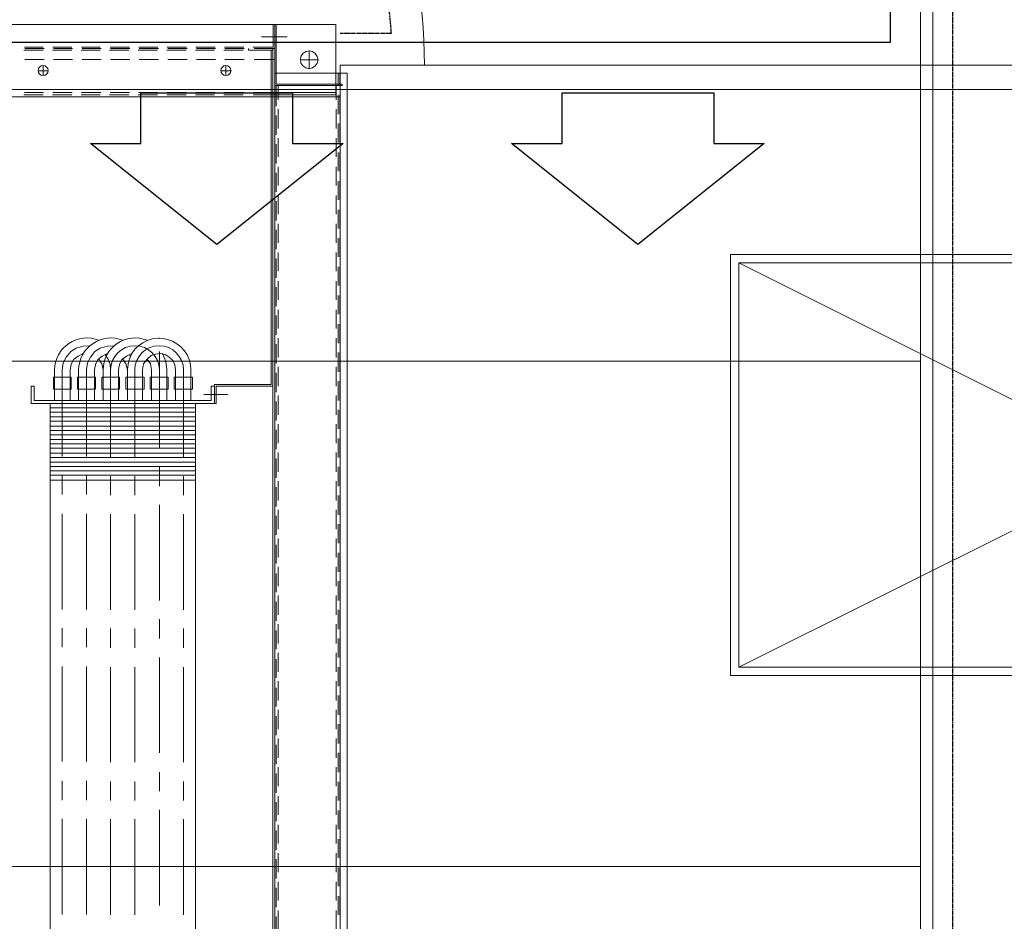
# Model space of a CAD drawing. Header units: millimetres. Extents: x -1574 to 74790, y -2818 to 13830.
# Tile 52 of 92: x 15488 to 16072, y 5426 to 5961. Entities that reach past the tile are written whole.
import ezdxf

# ---------------------------------------------------------------- set-up
doc = ezdxf.new("R2010")
doc.units = ezdxf.units.MM
doc.header["$MEASUREMENT"] = 0
doc.linetypes.add('DASHED', pattern=[0.75, 0.5, -0.25])
doc.layers.get('0').update_dxf_attribs({"lineweight": 5})
for name, color, linetype, lineweight, true_color in [('A-CEILING-01', 7, 'Continuous', 5, 0xd56ca8), ('A-CEILING-05', 7, 'Continuous', 5, 0x139b48), ('ACMV-DA-AD', 30, 'Continuous', 13, 0xff7f00), ('ACMV-FA-DUCT', 150, 'Continuous', 20, 0x007fff), ('ACMV-RA-DUCT', 1, 'Continuous', 20, 0xff0000), ('RCP LAYOUT', 9, 'Continuous', 13, 0x808080)]:
    doc.layers.add(name, color=color, linetype=linetype, lineweight=lineweight, true_color=true_color)
for name, color, linetype, true_color in [('ACMV-DUCT-THERMAL-EXT-INS', 9, 'DASHED', 0x808080), ('ACMV-EQP-CHW', 30, 'Continuous', 0xff7f00), ('ACMV-FA-FLOW ARROW', 140, 'Continuous', 0x00bfff), ('ACMV-GRD', 30, 'Continuous', 0xff7f00), ('DUCT ACCESS DOOR', 1, 'Continuous', 0xff0000)]:
    doc.layers.add(name, color=color, linetype=linetype, true_color=true_color)

# ---------------------------------------------------------------- blocks, each defined once
blk = doc.blocks.new('XR-CP-DS')
at = {"layer": 'A-CEILING-01', "true_color": 0x808080}
h = blk.add_hatch(dxfattribs=at)
h.set_pattern_fill('ANSI37', color=8, scale=2000)
edge = h.paths.add_edge_path()
edge.add_line((17350, 13380), (12020, 13380))
edge.add_line((12020, 13380), (12020, 13280))
edge.add_line((12020, 13280), (11820, 13280))
edge.add_line((11820, 13280), (11820, 13380))
edge.add_line((11820, 13380), (6090, 13380))
edge.add_line((6090, 13380), (6090, 13280))
edge.add_line((6090, 13280), (5890, 13280))
edge.add_line((5890, 13280), (5890, 13380))
edge.add_line((5890, 13380), (350, 13380))
edge.add_line((350, 13380), (200, 13380))
edge.add_line((200, 13380), (200, 4520))
edge.add_line((200, 4520), (650, 4520))
edge.add_line((650, 4520), (650, 4220))
edge.add_line((650, 4220), (200, 4220))
edge.add_line((200, 4220), (200, 3270))
edge.add_line((200, 3270), (3945, 3270))
edge.add_line((3945, 3270), (3945, 3920))
edge.add_line((3945, 3920), (6135, 3920))
edge.add_line((6135, 3920), (6135, 3270))
edge.add_line((6135, 3270), (9805, 3270))
edge.add_line((9805, 3270), (9805, 3070))
edge.add_line((9805, 3070), (10125.7, 3070))
edge.add_line((10125.7, 3070), (10125.7, 3423))
edge.add_line((10125.7, 3423), (11242.06, 4539.36))
edge.add_line((11242.06, 4539.36), (10770.13, 5011.3))
edge.add_line((10770.13, 5011.3), (11904.42, 6145.58))
edge.add_line((11904.42, 6145.58), (14298.83, 8540))
edge.add_line((14298.83, 8540), (14450, 8540))
edge.add_line((14450, 8540), (14450, 9620))
edge.add_line((14450, 9620), (14450, 12330))
edge.add_arc((15200, 12330), 750, 90, 180, ccw=False)
edge.add_line((15200, 13080), (17350, 13080))
edge.add_line((17350, 13080), (17350, 13380))
h.paths.add_polyline_path([(5890.13, 11294.23), (6090.12, 11294.23), (6090.12, 11094.22), (5890.13, 11094.22)], flags=16)
h.paths.add_polyline_path([(5890.13, 9330), (6090.12, 9330), (6090.12, 9129.99), (5890.13, 9129.99)], flags=16)
h.paths.add_polyline_path([(5890, 8418.41), (6090, 8418.41), (6090, 8218.41), (5890, 8218.41)], flags=16)
h.paths.add_polyline_path([(5890, 6030), (6090, 6030), (6090, 5829.99), (5890, 5829.99)], flags=16)
h.paths.add_polyline_path([(11820, 8418.41), (12020, 8418.41), (12020, 8218.41), (11820, 8218.41)], flags=16)
h.paths.add_polyline_path([(11820, 9330), (12020, 9330), (12020, 9129.99), (11820, 9129.99)], flags=16)
h.paths.add_polyline_path([(11820.13, 11294.23), (12020.12, 11294.23), (12020.12, 11094.22), (11820.13, 11094.22)], flags=16)
at = {"layer": 'A-CEILING-05', "color": 8, "linetype": 'Continuous', "true_color": 0x808080}
for p, q in [((16030, 3520), (16030, 9520)), ((14590, 5920), (17230, 5920))]:
    blk.add_line(p, q, dxfattribs=at)
blk = doc.blocks.new('FA-CBCD-1W-500x500')
at = {"layer": 'ACMV-FA-FLOW ARROW'}
for points in [[(-125, 395), (-200, 335), (-170, 335), (-170, 305), (-80, 305), (-80, 335), (-50, 335), (-125, 395)], [(125, 395), (50, 335), (80, 335), (80, 305), (170, 305), (170, 335), (200, 335), (125, 395)]]:
    blk.add_lwpolyline(points, dxfattribs=at)
at = {"layer": 'ACMV-GRD'}
blk.add_lwpolyline([(-275, 275), (275, 275), (275, -275), (-275, -275)], close=True, dxfattribs=at)
blk = doc.blocks.new('A$C5c7590bd')
at = {"layer": 'ACMV-DUCT-THERMAL-EXT-INS'}
blk.add_lwpolyline([(-3336.23, 1998.53), (-3361.26, 2449.09), (-3360.29, 2696.28), (-3360.29, 2883.47, -0.413414), (-2441.32, 3802.46), (203.74, 3806.26), (203.77, 9539), (841.77, 9539), (841.74, 3168.31), (-2441.28, 3164.46, 0.414227), (-2722.29, 2883.46), (-2722.29, 2446.78), (-2747.32, 1995.8)], format="xyb", dxfattribs=at)
at = {"layer": 'ACMV-FA-DUCT'}
for points in [[(222.74, 7243.72), (822.74, 7243.72), (822.74, 5758.74), (222.74, 5758.74)], [(222.74, 5758.74), (822.74, 5758.74), (822.74, 5458.74), (222.74, 5458.74)], [(222.74, 5458.74), (822.74, 5458.74), (822.74, 3787.29), (222.74, 3787.29)]]:
    blk.add_lwpolyline(points, close=True, dxfattribs=at)
at = {"layer": 'ACMV-GRD', "xscale": -1, "rotation": 180}
blk.add_blockref('FA-CBCD-1W-500x500', (529.99, 6223), dxfattribs=at)
blk = doc.blocks.new('AHU-7.5TR-CARRIER')
at = {"layer": 'ACMV-EQP-CHW', "lineweight": 15}
for points in [[(-760.75, -37.74), (-725.34, -37.74), (-725.34, 1.46), (-724.47, 1.46), (-724.47, -38.62), (690.29, -38.62)], [(690.29, 4.39), (-731.78, 4.39), (-731.78, -38.62)], [(-731.78, 0), (-724.47, 0)], [(-718.91, 0), (-707.5, 0)], [(-717.74, 0), (-717.74, -237.83)], [(-701.95, 0), (-690.54, 0)], [(-684.69, 0), (-673.56, 0)], [(-667.72, 0), (-656.6, 0)], [(-650.74, 0), (-639.63, 0)], [(-633.78, 0), (-622.67, 0)], [(-616.82, 0), (-605.69, 0)], [(-599.85, 0), (-588.74, 0)], [(-582.88, 0), (-571.47, 0)], [(-565.91, 0), (-554.51, 0)], [(-548.96, 0), (-537.55, 0)], [(-531.97, 0), (-520.57, 0)], [(-515.02, 0), (-503.6, 0)], [(-498.05, 0), (-486.64, 0)], [(-481.08, 0), (-469.67, 0)], [(-464.11, 0), (-452.7, 0)], [(-447.14, 0), (-435.73, 0)], [(-430.18, 0), (-418.77, 0)], [(-413.21, 0), (-401.8, 0)], [(-396.25, 0), (-384.84, 0)], [(-379.28, 0), (-367.86, 0)], [(-362.31, 0), (-350.9, 0)], [(-345.34, 0), (-333.93, 0)], [(-328.37, 0), (-316.96, 0)], [(-311.12, 0), (-300, 0)], [(-294.15, 0), (-283.03, 0)], [(-277.18, 0), (-266.07, 0)], [(-260.22, 0), (-249.1, 0)], [(-243.26, 0), (-232.14, 0)], [(-760.75, -2.34), (-760.75, -701.21)], [(-760.75, -2.34), (-718.91, -2.34), (-718.91, -39.78)], [(-731.78, -0.88), (-724.47, -0.88)], [(-724.47, -2.05), (-715.98, -2.05)], [(-720.37, -2.34), (-720.37, -38.62)], [(-718.91, -0.88), (-707.5, -0.88)], [(-710.43, -2.05), (-699.02, -2.05)], [(-701.95, -0.88), (-690.54, -0.88)], [(-693.17, -2.05), (-682.05, -2.05)], [(-684.69, -0.88), (-673.56, -0.88)], [(-676.2, -2.05), (-665.09, -2.05)], [(-667.72, -0.88), (-656.6, -0.88)], [(-659.23, -2.05), (-648.11, -2.05)], [(-650.74, -0.88), (-639.63, -0.88)], [(-642.27, -2.05), (-631.16, -2.05)], [(-633.78, -0.88), (-622.67, -0.88)], [(-625.31, -2.05), (-614.18, -2.05)], [(-616.82, -0.88), (-605.69, -0.88)], [(-608.33, -2.05), (-597.21, -2.05)], [(-599.85, -0.88), (-588.74, -0.88)], [(-591.37, -2.05), (-580.25, -2.05)], [(-582.88, -0.88), (-571.47, -0.88)], [(-574.4, -2.05), (-562.99, -2.05)], [(-565.91, -0.88), (-554.51, -0.88)], [(-557.43, -2.05), (-546.02, -2.05)], [(-548.96, -0.88), (-537.55, -0.88)], [(-540.46, -2.05), (-529.05, -2.05)], [(-531.97, -0.88), (-520.57, -0.88)], [(-523.5, -2.05), (-512.09, -2.05)], [(-515.02, -0.88), (-503.6, -0.88)], [(-506.53, -2.05), (-495.12, -2.05)], [(-498.05, -0.88), (-486.64, -0.88)], [(-489.56, -2.05), (-478.15, -2.05)], [(-481.08, -0.88), (-469.67, -0.88)], [(-472.6, -2.05), (-461.18, -2.05)], [(-464.11, -0.88), (-452.7, -0.88)], [(-455.63, -2.05), (-444.22, -2.05)], [(-447.14, -0.88), (-435.73, -0.88)], [(-438.66, -2.05), (-427.26, -2.05)], [(-430.18, -0.88), (-418.77, -0.88)], [(-421.7, -2.05), (-410.28, -2.05)], [(-413.21, -0.88), (-401.8, -0.88)], [(-404.73, -2.05), (-393.32, -2.05)], [(-396.25, -0.88), (-384.84, -0.88)], [(-387.76, -2.05), (-376.35, -2.05)], [(-379.28, -0.88), (-367.86, -0.88)], [(-370.79, -2.05), (-359.38, -2.05)], [(-362.31, -0.88), (-350.9, -0.88)], [(-353.83, -2.05), (-342.42, -2.05)], [(-345.34, -0.88), (-333.93, -0.88)], [(-336.86, -2.05), (-325.45, -2.05)], [(-328.37, -0.88), (-316.96, -0.88)], [(-319.89, -2.05), (-308.48, -2.05)], [(-311.12, -0.88), (-300, -0.88)], [(-302.63, -2.05), (-291.52, -2.05)], [(-294.15, -0.88), (-283.03, -0.88)], [(-285.66, -2.05), (-274.54, -2.05)], [(-277.18, -0.88), (-266.07, -0.88)], [(-268.71, -2.05), (-257.59, -2.05)], [(-260.22, -0.88), (-249.1, -0.88)], [(-251.73, -2.05), (-240.61, -2.05)], [(-243.26, -0.88), (-232.14, -0.88)], [(-234.77, -2.05), (-223.65, -2.05)], [(-744.95, -18.14), (-734.42, -18.14), (-735, -16.09), (-736.17, -14.63), (-737.63, -13.46), (-739.68, -12.87), (-741.73, -13.46), (-743.49, -14.63), (-744.66, -16.09), (-744.95, -18.14), (-744.66, -20.18), (-743.49, -21.94), (-741.73, -23.11), (-739.68, -23.4), (-737.63, -23.11), (-736.17, -21.94), (-735, -20.18), (-734.42, -18.14)], [(-739.68, -12.87), (-739.68, -23.4)], [(-753.43, -31.3), (-753.43, -46.52)], [(-724.47, -38.62), (-760.75, -38.62)], [(-760.75, -39.49), (-747.29, -39.49), (-747.29, -51.49)], [(-746.41, -38.62), (-746.41, -50.9)], [(-746.41, -39.78), (704.92, -39.78)], [(-745.53, -39.78), (-745.53, -51.49)], [(-745.53, -54.12), (-745.53, -40.66)], [(-745.53, -40.66), (-546.9, -40.66)], [(-739.97, -38.62), (-739.97, -50.9)], [(-724.47, -36.57), (-715.98, -36.57)], [(-724.47, -37.74), (-712.18, -37.74)], [(-720.37, -38.61), (-718.91, -38.61)], [(-720.37, -38.62), (-720.37, -51.49)], [(-718.91, -39.78), (-718.91, -51.49)], [(-710.43, -36.57), (-699.02, -36.57)], [(-706.63, -37.74), (-695.22, -37.74)], [(-693.17, -36.57), (-682.05, -36.57)], [(-689.66, -37.74), (-678.25, -37.74)], [(-676.2, -36.57), (-665.08, -36.57)], [(-672.7, -37.74), (-661.28, -37.74)], [(-659.23, -36.57), (-648.11, -36.57)], [(-655.73, -37.74), (-644.31, -37.74)], [(-642.27, -36.57), (-631.16, -36.57)], [(-638.75, -37.74), (-627.35, -37.74)], [(-625.31, -36.57), (-614.18, -36.57)], [(-621.79, -37.74), (-610.38, -37.74)], [(-608.33, -36.57), (-597.21, -36.57)], [(-604.82, -37.74), (-593.42, -37.74)], [(-591.36, -36.57), (-580.25, -36.57)], [(-587.85, -37.74), (-576.44, -37.74)], [(-574.4, -36.57), (-562.99, -36.57)], [(-570.89, -37.74), (-559.48, -37.74)], [(-557.43, -36.57), (-546.02, -36.57)], [(-553.91, -37.74), (-542.52, -37.74)], [(-546.9, -40.66), (-546.9, -74.3), (-535.78, -74.3), (-535.78, -73.42), (-546.02, -73.42), (-546.02, -39.78)], [(-546.02, -39.78), (-546.02, -73.42)], [(-540.46, -36.57), (-529.05, -36.57)], [(-536.95, -37.74), (-525.54, -37.74)], [(-523.5, -36.57), (-512.09, -36.57)], [(-519.99, -37.74), (-508.58, -37.74)], [(-506.53, -36.57), (-495.13, -36.57)], [(-503.02, -37.74), (-491.61, -37.74)], [(-489.56, -36.57), (-478.15, -36.57)], [(-486.05, -37.74), (-474.64, -37.74)], [(-472.6, -36.57), (-461.18, -36.57)], [(-469.09, -37.74), (-457.68, -37.74)], [(-455.62, -36.57), (-444.22, -36.57)], [(-451.83, -37.74), (-440.7, -37.74)], [(-438.66, -36.57), (-427.26, -36.57)], [(-434.86, -37.74), (-423.74, -37.74)], [(-421.7, -36.57), (-410.28, -36.57)], [(-417.89, -37.74), (-406.77, -37.74)], [(-404.73, -36.57), (-393.32, -36.57)], [(-400.93, -37.74), (-389.81, -37.74)], [(-387.75, -36.57), (-376.35, -36.57)], [(-383.95, -37.74), (-372.84, -37.74)], [(-370.79, -36.57), (-359.38, -36.57)], [(-366.99, -37.74), (-355.87, -37.74)], [(-353.83, -36.57), (-342.42, -36.57)], [(-350.03, -37.74), (-338.91, -37.74)], [(-336.86, -36.57), (-325.45, -36.57)], [(-333.06, -37.74), (-321.65, -37.74)], [(-319.89, -36.57), (-308.48, -36.57)], [(-316.09, -37.74), (-304.68, -37.74)], [(-302.63, -36.57), (-291.52, -36.57)], [(-299.13, -37.74), (-287.71, -37.74)], [(-285.66, -36.57), (-274.54, -36.57)], [(-282.15, -37.74), (-270.75, -37.74)], [(-268.71, -36.57), (-257.59, -36.57)], [(-265.19, -37.74), (-253.79, -37.74)], [(-251.73, -36.57), (-240.61, -36.57)], [(-248.23, -37.74), (-236.82, -37.74)], [(-234.77, -36.57), (-223.65, -36.57)], [(-231.26, -37.74), (-219.85, -37.74)], [(-747.29, -57.04), (-747.29, -68.45)], [(-746.41, -54.12), (-745.53, -54.12)], [(-746.41, -56.75), (-746.41, -68.16)], [(-745.53, -57.34), (-745.53, -68.75)], [(-739.97, -56.75), (-739.97, -68.16)], [(-720.37, -57.04), (-720.37, -68.45)], [(-718.91, -57.33), (-718.91, -68.74)], [(-730.32, -67.57), (-736.17, -67.57)], [(-733.24, -64.36), (-733.24, -70.5)], [(-541.05, -66.4), (-541.05, -80.74)], [(-747.29, -74.01), (-747.29, -85.42)], [(-746.41, -73.72), (-746.41, -85.13)], [(-745.53, -74.3), (-745.53, -85.71)], [(-739.97, -73.72), (-739.97, -85.13)], [(-720.37, -74.01), (-720.37, -85.42)], [(-718.91, -74.3), (-718.91, -85.71)], [(-535.78, -85.71), (-535.78, -74.3), (-546.02, -74.3), (-546.02, -76.35), (-537.54, -76.35)], [(-537.54, -76.35), (-537.54, -181.37), (-546.02, -181.37)], [(-551.28, -87.47), (-551.28, -98.29)], [(-551.28, -87.47), (-544.26, -87.47)], [(-544.26, -87.47), (-544.26, -98.29)], [(34.66, -85.71), (-535.78, -85.71), (-535.78, -172.01), (34.66, -172.01)], [(-533.15, -85.71), (-533.15, -172.01)], [(-530.51, -85.71), (-530.51, -172.01)], [(-527.88, -85.71), (-527.88, -172.01)], [(-525.25, -85.71), (-525.25, -172.01)], [(-522.32, -85.71), (-522.32, -172.01)], [(-519.7, -85.71), (-519.7, -172.01)], [(-517.06, -85.71), (-517.06, -172.01)], [(-514.43, -85.71), (-514.43, -172.01)], [(-511.79, -85.71), (-511.79, -172.01)], [(-509.16, -85.71), (-509.16, -172.01)], [(-506.23, -85.71), (-506.23, -172.01)], [(-503.6, -85.71), (-503.6, -172.01)], [(-500.97, -85.71), (-500.97, -172.01)], [(-498.34, -85.71), (-498.34, -172.01)], [(-495.7, -85.71), (-495.7, -172.01)], [(-493.07, -85.71), (-493.07, -172.01)], [(-490.14, -85.71), (-490.14, -172.01)], [(-747.29, -90.98), (-747.29, -102.39)], [(-746.41, -90.68), (-746.41, -102.1)], [(-745.53, -91.27), (-745.52, -102.68)], [(-739.97, -90.68), (-739.97, -102.09)], [(-720.37, -90.98), (-720.37, -102.39)], [(-718.91, -91.27), (-718.91, -102.68)], [(-492.49, -92.73), (-481.37, -92.73)], [(-469.96, -92.73), (-413.21, -92.73)], [(-402.1, -92.73), (-390.68, -92.73)], [(-379.28, -92.73), (-322.82, -92.73)], [(-311.41, -92.73), (-300.01, -92.73)], [(-288.88, -92.73), (-232.14, -92.73)], [(-555.67, -97.42), (-558.6, -98), (-561.23, -99.17), (-563.28, -101.21), (-564.74, -103.56), (-565.33, -106.48), (-565.03, -109.41), (-564.16, -112.04), (-562.11, -114.38)], [(-555.67, -97.42), (-537.54, -97.42)], [(-551.28, -98.29), (-544.26, -98.29)], [(-555.67, -102.68), (-560.65, -103.27), (-565.33, -105.31)], [(-555.67, -102.68), (-537.54, -102.68)], [(-747.29, -107.94), (-747.29, -119.36)], [(-746.41, -107.66), (-746.41, -119.06)], [(-745.52, -108.24), (-745.52, -119.65)], [(-739.97, -107.66), (-739.97, -119.06)], [(-720.37, -107.94), (-720.37, -119.35)], [(-718.91, -108.24), (-718.91, -119.65)], [(-574.69, -107.07), (-574.69, -106.77)], [(-566.5, -107.07), (-509.46, -107.07)], [(-498.04, -107.07), (-486.63, -107.07)], [(-475.52, -107.07), (-418.77, -107.07)], [(-407.65, -107.07), (-396.25, -107.07)], [(-384.84, -107.07), (-328.37, -107.07)], [(-316.96, -107.07), (-305.56, -107.07)], [(-294.44, -107.07), (-237.7, -107.07)], [(-555.67, -111.75), (-559.18, -112.33), (-562.11, -114.38)], [(-562.11, -114.39), (-559.18, -116.43), (-555.67, -117.01)], [(-555.67, -111.75), (-537.54, -111.75)], [(-551.28, -116.14), (-551.28, -126.96)], [(-551.28, -116.14), (-544.26, -116.14)], [(-544.26, -116.14), (-544.26, -126.96)], [(-555.67, -117.01), (-537.54, -117.01)], [(-492.49, -121.69), (-481.37, -121.69)], [(-469.96, -121.69), (-413.21, -121.69)], [(-402.1, -121.69), (-390.68, -121.69)], [(-379.28, -121.69), (-322.82, -121.69)], [(-311.41, -121.69), (-300.01, -121.69)], [(-288.88, -121.69), (-232.13, -121.69)], [(-747.29, -124.91), (-747.29, -136.32)], [(-746.41, -124.62), (-746.41, -136.03)], [(-745.52, -125.2), (-745.52, -136.62)], [(-739.97, -124.62), (-739.97, -136.03)], [(-720.37, -124.91), (-720.37, -136.32)], [(-718.91, -125.2), (-718.91, -136.62)], [(-555.67, -126.08), (-560.65, -125.5), (-565.33, -123.45), (-563.87, -126.67), (-561.82, -129.3), (-558.9, -130.76), (-555.67, -131.35)], [(-563.87, -124.33), (-564.74, -124.91)], [(-555.67, -126.08), (-559.18, -126.96), (-562.11, -128.71)], [(-555.67, -126.08), (-537.54, -126.08)], [(-551.28, -126.96), (-544.26, -126.96)], [(-570.01, -133.98), (-569.72, -138.07), (-568.55, -142.17), (-566.49, -145.39), (-563.28, -148.02), (-559.77, -149.78), (-555.67, -150.36)], [(-555.67, -131.35), (-537.54, -131.35)], [(-565.33, -138.07), (-563.87, -141), (-561.82, -143.63), (-558.9, -145.09), (-555.67, -145.68)], [(-503.9, -136.03), (-555.67, -136.03), (-558.9, -136.32), (-562.11, -137.49), (-564.74, -139.25)], [(-492.49, -136.03), (-481.37, -136.03)], [(-469.96, -136.03), (-413.21, -136.03)], [(-402.1, -136.03), (-390.68, -136.03)], [(-379.28, -136.03), (-322.82, -136.03)], [(-311.41, -136.03), (-300.01, -136.03)], [(-288.88, -136.03), (-232.13, -136.03)], [(-747.29, -142.17), (-747.29, -153.29)], [(-746.41, -141.59), (-746.41, -152.99)], [(-745.52, -142.17), (-745.52, -153.58)], [(-739.97, -141.59), (-739.97, -152.99)], [(-720.37, -141.88), (-720.37, -153.29)], [(-718.91, -142.17), (-718.91, -153.58)], [(-555.67, -140.42), (-537.54, -140.42)], [(-555.67, -145.68), (-537.54, -145.68)], [(-551.28, -145.09), (-551.28, -155.63)], [(-551.28, -145.09), (-544.26, -145.09)], [(-544.26, -145.09), (-544.26, -155.63)], [(-570.01, -148.61), (-569.72, -152.41), (-568.55, -156.5), (-566.49, -159.72), (-563.28, -162.36), (-559.77, -164.11), (-555.67, -164.7)], [(-556.27, -150.36), (-504.19, -150.36)], [(-492.78, -150.36), (-481.66, -150.36)], [(-470.25, -150.36), (-413.5, -150.36)], [(-402.38, -150.36), (-390.99, -150.36)], [(-379.57, -150.36), (-323.11, -150.36)], [(-311.7, -150.36), (-300.29, -150.36)], [(-289.18, -150.36), (-232.43, -150.36)], [(-565.33, -152.41), (-563.87, -155.34), (-561.82, -157.97), (-558.9, -159.43), (-555.67, -160.02)], [(-551.28, -155.63), (-544.26, -155.63)], [(-747.29, -159.14), (-747.29, -170.25)], [(-746.41, -158.56), (-746.41, -169.96)], [(-745.52, -159.14), (-745.52, -170.55)], [(-739.97, -158.56), (-739.97, -169.97)], [(-720.37, -158.85), (-720.37, -170.25)], [(-718.91, -159.14), (-718.91, -170.55)], [(-555.67, -160.02), (-537.54, -160.02)], [(-556.27, -164.7), (-504.19, -164.7)], [(-492.78, -164.7), (-481.66, -164.7)], [(-470.25, -164.7), (-413.5, -164.7)], [(-402.38, -164.7), (-390.99, -164.7)], [(-379.57, -164.7), (-323.11, -164.7)], [(-311.7, -164.7), (-300.29, -164.7)], [(-289.18, -164.7), (-232.43, -164.7)], [(-733.24, -173.18), (-733.24, -179.03)], [(-535.78, -172.01), (-535.78, -183.13)], [(-747.29, -176.1), (-747.29, -187.22)], [(-746.41, -175.52), (-746.41, -186.93)], [(-745.52, -176.1), (-745.52, -187.51)], [(-739.97, -175.52), (-739.97, -186.93)], [(-730.32, -176.1), (-736.17, -176.1)], [(-720.37, -175.81), (-720.37, -187.22)], [(-718.91, -176.1), (-718.91, -187.51)], [(-546.02, -181.37), (-546.02, -183.13), (-535.78, -183.13)]]:
    blk.add_lwpolyline(points, dxfattribs=at)
for points in [[(-565.33, -123.45, -0.756425), (-555.67, -88.34), (-537.54, -88.34)], [(-503.9, -92.73), (-555.67, -92.73, 0.990445), (-555.67, -121.69), (-503.9, -121.69)], [(-573.23, -114.39, 0.532967), (-555.67, -140.42), (-559.18, -141.3), (-562.11, -143.05)], [(-573.23, -128.71, 0.5248), (-555.67, -155.04), (-537.54, -155.04)], [(-573.23, -143.05, 0.5248), (-555.67, -169.38), (-537.54, -169.38)]]:
    blk.add_lwpolyline(points, format="xyb", dxfattribs=at)
for points in [[(-544.26, -101.8), (-544.26, -112.63), (-551.28, -112.63), (-551.28, -101.8)], [(-544.26, -130.76), (-551.28, -130.76), (-551.28, -141.29), (-544.26, -141.29)], [(-551.28, -169.96), (-544.26, -169.96), (-544.26, -159.43), (-551.28, -159.43)]]:
    blk.add_lwpolyline(points, close=True, dxfattribs=at)
for centre in [(-733.31, -67.57), (-733.3, -176.11)]:
    blk.add_circle(centre, 2.99, dxfattribs=at)
blk.add_arc((-555.53, -121.55), 14.48, 90.55007, 269.44993, dxfattribs=at)
blk = doc.blocks.new('DUCT_AD_250x250')
at = {"layer": 'ACMV-DA-AD', "color": 8, "true_color": 0x808080}
for p, q in [((-120, 120), (0, -120)), ((0, -120), (120, 120))]:
    blk.add_line(p, q, dxfattribs=at)
at = {"layer": 'ACMV-DA-AD'}
blk.add_lwpolyline([(-125, 125), (125, 125), (125, -125), (-125, -125)], close=True, dxfattribs=at)
at = {"layer": 'ACMV-DA-AD', "color": 8, "true_color": 0x808080}
blk.add_lwpolyline([(-120, 120), (120, 120), (120, -120), (-120, -120)], close=True, dxfattribs=at)
blk = doc.blocks.new('A$C7e6e56f9')
at = {"layer": 'ACMV-DUCT-THERMAL-EXT-INS'}
for points in [[(-650, 7003.3), (-496.69, 7003.3), (-79.02, 6853.37), (228.29, 6853.37, -0.408171), (1147.09, 5953.37), (1197.29, 5953.37), (1197.29, 4493.37), (478.29, 4493.37)], [(478.29, 5953.37), (508.65, 5953.37, 0.39453), (228.29, 6215.37), (-79.02, 6215.37), (-496.69, 6065.3), (-650, 6065.3)]]:
    blk.add_lwpolyline(points, format="xyb", dxfattribs=at)
at = {"layer": 'ACMV-RA-DUCT'}
blk.add_lwpolyline([(1128.29, 5934.37, 0.414214), (228.29, 6834.37), (228.29, 6234.37, -0.414214), (528.29, 5934.37)], format="xyb", close=True, dxfattribs=at)
blk.add_lwpolyline([(478.29, 4512.37), (478.29, 5934.37), (1178.29, 5934.37), (1178.29, 4512.37)], close=True, dxfattribs=at)
at = {"rotation": 269.9999999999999}
blk.add_blockref('AHU-7.5TR-CARRIER', (478, 5197.91), dxfattribs=at)
at = {"layer": 'DUCT ACCESS DOOR', "rotation": 90}
blk.add_blockref('DUCT_AD_250x250', (835, 5697.06), dxfattribs=at)

msp = doc.modelspace()

# ---------------------------------------------------------------- block references
for name in ['A$C7e6e56f9', 'A$C5c7590bd']:
    msp.add_blockref(name, (15200, 0))
at = {"layer": 'RCP LAYOUT', "color": 1}
msp.add_blockref('XR-CP-DS', (0, 0), dxfattribs=at)

doc.saveas('drawing.dxf')
